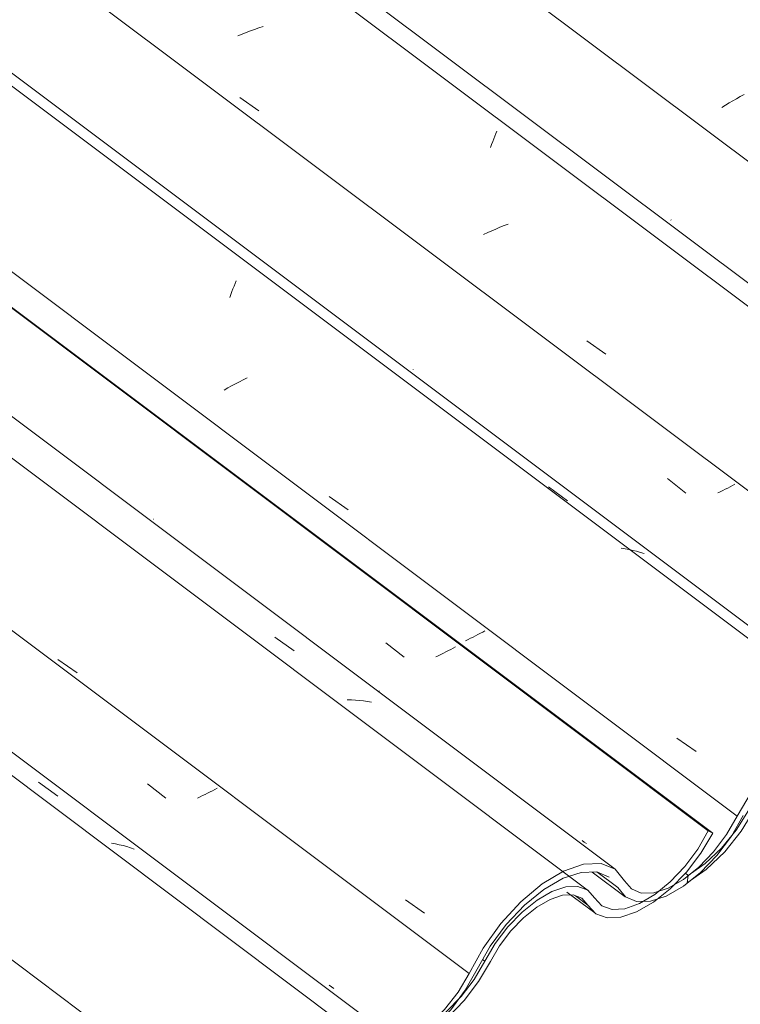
# Model space of a CAD drawing. Header units: metres. Extents: x 6.5 to 21.8, y 0.6 to 11.2.
# Tile 66 of 113: x 12.366 to 12.727, y 6.635 to 7.129. Entities that reach past the tile are written whole.
import ezdxf

# ---------------------------------------------------------------- set-up
doc = ezdxf.new("R2010")
doc.units = ezdxf.units.M
doc.layers.add('A-GLAZ-CWMG', color=7, linetype='Continuous', lineweight=5)
pattern_1 = [(35.687, (10.999, 7.97), (0.23241475, 0.22210937), [0.0118, -0.2028, 0.0118, -0.2028, -1.145]), (35.687, (10.999, 7.97), (0.23241475, 0.22210937), [-0.42922, 0.0118, -0.41741, 0.0118, -0.2028, -0.50075]), (35.687, (10.999, 7.97), (0.23241475, 0.22210937), [-1.073, 0.0118, -0.13127, 0.0118, -0.34588]), (137.177, (11.086, 8.06), (-0.1665248, 0.04396), [0.00654, -0.11229, 0.00654, -0.74603]), (137.177, (11.086, 8.06), (-0.1665248, 0.04396), [-0.12536, -0.11229, 0.00654, -0.23112, -0.39609]), (137.177, (11.086, 8.06), (-0.1665248, 0.04396), [-0.47531, 0.00654, -0.11229, 0.00654, -0.27073]), (137.177, (11.086, 8.06), (-0.1665248, 0.04396), [-0.60067, -0.07268, 0.00654, -0.19151]), (247.064, (11.115, 8.191), (-0.06588675, -0.266069), [0.0123, -0.21134, 0.0123, -1.404]), (247.064, (11.115, 8.191), (-0.06588675, -0.266069), [-0.23595, -0.21134, 0.0123, -0.43499, -0.74548]), (247.064, (11.115, 8.191), (-0.06588675, -0.266069), [-0.89458, 0.0123, -0.21134, 0.0123, -0.50954]), (247.064, (11.115, 8.191), (-0.06588675, -0.266069), [-1.131, -0.1368, 0.0123, -0.36044])]

# ---------------------------------------------------------------- blocks, each defined once
blk = doc.blocks.new('FP_262-ISO_02')
at = {"layer": 'A-GLAZ-CWMG'}
blk.add_line((12.53827, 6.62874), (11.12375, 7.69042), dxfattribs=at)
at = {"layer": 'A-GLAZ-CWMG', "color": 9, "true_color": 0xc0c0c0}
for p, q in [((12.37505, 6.74633), (12.38469, 6.73931)), ((12.41355, 6.71534), (12.41158, 6.71569)), ((12.41549, 6.71495), (12.41355, 6.71534)), ((12.41741, 6.71449), (12.41549, 6.71495)), ((12.4193, 6.71398), (12.41741, 6.71449)), ((12.42116, 6.71341), (12.4193, 6.71398)), ((12.42299, 6.71278), (12.42116, 6.71341))]:
    blk.add_line(p, q, dxfattribs=at)
blk = doc.blocks.new('FP_263-ISO_02')
at = {"layer": 'A-GLAZ-CWMG', "color": 9, "true_color": 0xc0c0c0}
for p, q in [((12.52197, 6.64363), (12.52084, 6.64444)), ((12.52312, 6.64287), (12.52197, 6.64363))]:
    blk.add_line(p, q, dxfattribs=at)
blk = doc.blocks.new('FP_264-ISO_02')
at = {"layer": 'A-GLAZ-CWMG'}
blk.add_line((12.65084, 6.69187), (11.23491, 7.7546), dxfattribs=at)
blk = doc.blocks.new('FP_265-ISO_02')
at = {"layer": 'A-GLAZ-CWMG', "color": 9, "true_color": 0xc0c0c0}
for p, q in [((12.54917, 6.81634), (12.55839, 6.80913)), ((12.57685, 6.81046), (12.57555, 6.80984)), ((12.57813, 6.81109), (12.57685, 6.81046)), ((12.57939, 6.81172), (12.57813, 6.81109)), ((12.58064, 6.81236), (12.57939, 6.81172)), ((12.58185, 6.813), (12.58064, 6.81236)), ((12.58305, 6.81364), (12.58185, 6.813)), ((12.58423, 6.81429), (12.58305, 6.81364)), ((12.57555, 6.80984), (12.57423, 6.80922))]:
    blk.add_line(p, q, dxfattribs=at)
blk = doc.blocks.new('FP_266-ISO_02')
at = {"layer": 'A-GLAZ-CWMG'}
blk.add_line((12.64005, 6.69119), (12.654, 6.68072), dxfattribs=at)
blk = doc.blocks.new('Rectangular Mullion - Telha Fibrocimento - Ondulada-1909027-ISO_02')
at = {"layer": 'A-GLAZ-CWMG', "true_color": 0xc0c0c0}
h = blk.add_hatch(dxfattribs=at)
h.set_pattern_fill('FP_19', color=9, style=0, pattern_type=2)
h.set_pattern_definition(pattern_1)
h.paths.add_polyline_path([(11.92828, 6.25006), (11.93926, 6.25814), (11.94853, 6.26743), (11.95573, 6.27653), (11.969, 6.29766), (11.97797, 6.30808), (11.98464, 6.31435), (11.99332, 6.32037), (12.00258, 6.32423), (12.00895, 6.32528), (12.01547, 6.32358), (12.02476, 6.31581), (12.031, 6.31444), (12.04046, 6.31641), (12.04864, 6.32023), (12.05917, 6.32799), (12.06851, 6.33731), (12.07578, 6.34647), (12.08984, 6.36871), (12.09794, 6.3785), (12.106, 6.38618), (12.11335, 6.39171), (12.12069, 6.39584), (12.12862, 6.39836), (12.13635, 6.39817), (12.14172, 6.3955), (12.14891, 6.3871), (12.15465, 6.38488), (12.16226, 6.38535), (12.17186, 6.38911), (12.17873, 6.39318), (12.18864, 6.40163), (12.19579, 6.40929), (12.203, 6.41913), (12.21547, 6.44111), (12.22398, 6.45247), (12.23484, 6.46342), (12.24405, 6.47053), (12.2523, 6.47527), (12.26237, 6.47821), (12.26944, 6.47818), (12.27522, 6.47578), (12.28412, 6.46552), (12.28884, 6.46354), (12.29583, 6.46368), (12.30476, 6.46682), (12.31458, 6.47296), (12.31435, 6.47296), (12.31485, 6.47656), (12.31226, 6.47452), (12.30384, 6.46993), (12.29758, 6.4679), (12.291, 6.4679), (12.28575, 6.47053), (12.27814, 6.47983), (12.27116, 6.48265), (12.2617, 6.48207), (12.2523, 6.47881), (12.23936, 6.47053), (12.23085, 6.46342), (12.22047, 6.45205), (12.21197, 6.44019), (12.1994, 6.41803), (12.19265, 6.40929), (12.18352, 6.40038), (12.17725, 6.3955), (12.16948, 6.39124), (12.16182, 6.38912), (12.15603, 6.38923), (12.15113, 6.39159), (12.14785, 6.39605), (12.14276, 6.40106), (12.13455, 6.40282), (12.12527, 6.40106), (12.11645, 6.39712), (12.1053, 6.38911), (12.09586, 6.38009), (12.08672, 6.36871), (12.07291, 6.34647), (12.0654, 6.33731), (12.05713, 6.32952), (12.04819, 6.32338), (12.03914, 6.31967), (12.03312, 6.31867), (12.02708, 6.32001), (12.01778, 6.32807), (12.01092, 6.32952), (12.00258, 6.32806), (11.99332, 6.32379), (11.98372, 6.31698), (11.97311, 6.30648), (11.96538, 6.29669), (11.95281, 6.27653), (11.9454, 6.26743), (11.93722, 6.25968), (11.9288, 6.25379)])
h.paths.add_polyline_path([(12.31593, 6.47743), (12.32459, 6.48381), (12.33146, 6.49032), (12.33792, 6.49886), (12.34937, 6.51834), (12.35823, 6.52962), (12.3665, 6.53797), (12.37508, 6.54473), (12.38448, 6.54993), (12.3937, 6.55251), (12.4003, 6.55241), (12.40589, 6.54993), (12.41192, 6.54292), (12.41467, 6.54257), (12.41919, 6.54157), (12.42653, 6.54323), (12.42103, 6.54326), (12.41602, 6.54563), (12.40845, 6.5544), (12.40074, 6.55691), (12.39303, 6.55643), (12.38436, 6.55352), (12.37438, 6.54772), (12.36435, 6.5396), (12.35352, 6.52786), (12.34505, 6.51605), (12.3341, 6.49721), (12.32755, 6.48852), (12.32019, 6.48085), (12.31684, 6.47815)])
h.paths.add_polyline_path([(12.42598, 6.53905), (12.42653, 6.53921), (12.43596, 6.54281), (12.44391, 6.54771), (12.4528, 6.55527), (12.4611, 6.56447), (12.46803, 6.57427), (12.47943, 6.59346), (12.48884, 6.60524), (12.4977, 6.61385), (12.49457, 6.61319), (12.49458, 6.61444), (12.49737, 6.61588), (12.5007, 6.61742), (12.49882, 6.61475), (12.50405, 6.61896), (12.50417, 6.62075), (12.51202, 6.62396), (12.51267, 6.62396), (12.51522, 6.62491), (12.52154, 6.62702), (12.52893, 6.62731), (12.53498, 6.62492), (12.54348, 6.61567), (12.54851, 6.61373), (12.55554, 6.61414), (12.56439, 6.61923), (12.57111, 6.62446), (12.56331, 6.62023), (12.55725, 6.6182), (12.5499, 6.61837), (12.54531, 6.62059), (12.53719, 6.62929), (12.53045, 6.63151), (12.52272, 6.63105), (12.5122, 6.62709), (12.50182, 6.62055), (12.49207, 6.61217), (12.48299, 6.60218), (12.47641, 6.59346), (12.47711, 6.59316), (12.47278, 6.58706), (12.4611, 6.56818), (12.45031, 6.55568), (12.44253, 6.5486), (12.43403, 6.5427), (12.42599, 6.53906)])
h.paths.add_polyline_path([(12.48484, 6.60457), (12.48481, 6.6046), (12.49018, 6.60832), (12.48969, 6.60721), (12.48484, 6.60457)])
h.paths.add_polyline_path([(12.5702, 6.62053), (12.57409, 6.62328), (12.58168, 6.62967), (12.59001, 6.63875), (12.59635, 6.64734), (12.60726, 6.66551), (12.61388, 6.67371), (12.62078, 6.68031), (12.62662, 6.68463), (12.6325, 6.6878), (12.63837, 6.68958), (12.64372, 6.68955), (12.64757, 6.68807), (12.65458, 6.68031), (12.66019, 6.67826), (12.66713, 6.67858), (12.67638, 6.68202), (12.6855, 6.68775), (12.6819, 6.68658), (12.68303, 6.68932), (12.67503, 6.68491), (12.66912, 6.68285), (12.66171, 6.68285), (12.65757, 6.68432), (12.64928, 6.69258), (12.64472, 6.69396), (12.63837, 6.69339), (12.63117, 6.69066), (12.62288, 6.68538), (12.61562, 6.67908), (12.60965, 6.67265), (12.60278, 6.66309), (12.59267, 6.64624), (12.58201, 6.63263), (12.5827, 6.63429), (12.57969, 6.63116), (12.57969, 6.62986), (12.57119, 6.62134), (12.57027, 6.62059)])
h.paths.add_polyline_path([(12.6861, 6.69159), (12.6919, 6.69374), (12.69379, 6.69482), (12.70213, 6.70404), (12.70871, 6.71322), (12.71319, 6.72073), (12.71098, 6.722), (12.70412, 6.71069), (12.69651, 6.70124), (12.68934, 6.69424), (12.68797, 6.69313)])
at = {"layer": 'A-GLAZ-CWMG'}
for p, q in [((12.71098, 6.722), (11.2916, 7.78733)), ((12.71319, 6.72073), (11.29189, 7.7875)), ((12.71319, 6.72073), (12.71098, 6.722)), ((12.65061, 6.6846), (12.64433, 6.68932)), ((12.59887, 6.65645), (12.59772, 6.65732))]:
    blk.add_line(p, q, dxfattribs=at)
for points in [[(12.71098, 6.722, 0), (12.70567, 6.71278, 0), (12.69917, 6.70404, 0), (12.69184, 6.69629, 0), (12.68409, 6.68995, 0), (12.67638, 6.68538, 0), (12.66912, 6.68285, 0), (12.66273, 6.68249, 0), (12.65757, 6.68432, 0), (12.65393, 6.68824, 0)], [(12.65061, 6.6846, 0), (12.65458, 6.68031, 0), (12.66019, 6.67826, 0), (12.66713, 6.67858, 0), (12.67503, 6.68124, 0), (12.68344, 6.6861, 0), (12.69192, 6.69289, 0), (12.69998, 6.70124, 0), (12.70721, 6.71069, 0), (12.71319, 6.72073, 0)], [(12.65393, 6.68824, 0), (12.6505, 6.69212, 0), (12.64558, 6.69399, 0), (12.63947, 6.69376, 0), (12.6325, 6.69143, 0), (12.62506, 6.68714, 0), (12.61758, 6.68112, 0), (12.61046, 6.67371, 0), (12.6041, 6.66533, 0), (12.59887, 6.65645, 0)], [(12.60167, 6.65634, 0), (12.60631, 6.66425, 0), (12.61196, 6.67171, 0), (12.61829, 6.67831, 0), (12.62495, 6.68367, 0), (12.63157, 6.68749, 0), (12.63777, 6.68955, 0), (12.6432, 6.68975, 0), (12.64757, 6.68807, 0), (12.65061, 6.6846, 0)], [(12.53903, 6.62031, 0), (12.54293, 6.61588, 0), (12.54851, 6.61373, 0), (12.55545, 6.61397, 0), (12.56338, 6.6166, 0), (12.57183, 6.62147, 0), (12.58035, 6.6283, 0), (12.58846, 6.63671, 0), (12.5957, 6.64624, 0), (12.60167, 6.65634, 0)], [(12.59887, 6.65645, 0), (12.59351, 6.64734, 0), (12.58699, 6.63875, 0), (12.57969, 6.63116, 0), (12.57202, 6.62499, 0), (12.57118, 6.62443, 0)]]:
    blk.add_polyline3d(points, dxfattribs=at)
for name in ['FP_264-ISO_02', 'FP_265-ISO_02', 'FP_262-ISO_02', 'FP_263-ISO_02', 'FP_266-ISO_02']:
    blk.add_blockref(name, (0, 0), dxfattribs=at)
blk = doc.blocks.new('FP_270-ISO_02')
at = {"layer": 'A-GLAZ-CWMG'}
blk.add_line((12.65277, 6.70121), (12.66934, 6.68878), dxfattribs=at)
blk = doc.blocks.new('FP_276-ISO_02')
at = {"layer": 'A-GLAZ-CWMG'}
blk.add_line((12.53032, 6.62299), (11.11492, 7.68532), dxfattribs=at)
blk = doc.blocks.new('FP_277-ISO_02')
at = {"layer": 'A-GLAZ-CWMG', "color": 9, "true_color": 0xc0c0c0}
for p, q in [((12.42968, 6.74553), (12.4389, 6.73831)), ((12.46103, 6.74142), (12.45981, 6.7408)), ((12.46222, 6.74205), (12.46103, 6.74142)), ((12.46339, 6.74267), (12.46222, 6.74205)), ((12.46455, 6.7433), (12.46339, 6.74267)), ((12.45605, 6.73898), (12.45476, 6.73838)), ((12.45732, 6.73958), (12.45605, 6.73898)), ((12.45858, 6.74019), (12.45732, 6.73958)), ((12.45981, 6.7408), (12.45858, 6.74019))]:
    blk.add_line(p, q, dxfattribs=at)
blk = doc.blocks.new('FP_278-ISO_02')
at = {"layer": 'A-GLAZ-CWMG'}
blk.add_line((12.66432, 6.70264), (11.25105, 7.76338), dxfattribs=at)
at = {"layer": 'A-GLAZ-CWMG', "color": 9, "true_color": 0xc0c0c0}
for p, q in [((12.4936, 6.81921), (12.50328, 6.81226)), ((12.38476, 6.80792), (12.39433, 6.80129)), ((12.54587, 6.79203), (12.54582, 6.79215)), ((12.54586, 6.79165), (12.54588, 6.79186)), ((12.54588, 6.79186), (12.54587, 6.79203)), ((12.53194, 6.78763), (12.52987, 6.78768)), ((12.534, 6.78753), (12.53194, 6.78763)), ((12.53603, 6.78737), (12.534, 6.78753)), ((12.53805, 6.78716), (12.53603, 6.78737)), ((12.54005, 6.7869), (12.53805, 6.78716)), ((12.54202, 6.78658), (12.54005, 6.7869)), ((12.55909, 6.68732), (12.56869, 6.68068))]:
    blk.add_line(p, q, dxfattribs=at)
blk = doc.blocks.new('FP_279-ISO_02')
at = {"layer": 'A-GLAZ-CWMG', "color": 9, "true_color": 0xc0c0c0}
for p, q in [((12.43276, 6.87834), (12.43274, 6.87843)), ((12.59543, 6.82043), (12.59422, 6.8198)), ((12.59662, 6.82106), (12.59543, 6.82043)), ((12.59779, 6.82169), (12.59662, 6.82106)), ((12.59893, 6.82232), (12.59779, 6.82169)), ((12.59047, 6.81795), (12.58918, 6.81734)), ((12.59174, 6.81856), (12.59047, 6.81795)), ((12.59299, 6.81918), (12.59174, 6.81856)), ((12.59422, 6.8198), (12.59299, 6.81918)), ((12.64876, 6.71626), (12.64763, 6.71706)), ((12.64991, 6.7155), (12.64876, 6.71626))]:
    blk.add_line(p, q, dxfattribs=at)
blk = doc.blocks.new('FP_280-ISO_02')
at = {"layer": 'A-GLAZ-CWMG'}
blk.add_line((12.79488, 6.77704), (11.38047, 7.83863), dxfattribs=at)
at = {"layer": 'A-GLAZ-CWMG', "color": 9, "true_color": 0xc0c0c0}
for p, q in [((12.47359, 6.99672), (12.4741, 6.99801)), ((12.47201, 6.99257), (12.47255, 6.994)), ((12.47255, 6.994), (12.47307, 6.99539)), ((12.47307, 6.99539), (12.47359, 6.99672)), ((12.47093, 6.98958), (12.47148, 6.9911)), ((12.47148, 6.9911), (12.47201, 6.99257)), ((12.47973, 6.94928), (12.47773, 6.94832)), ((12.46992, 6.94425), (12.46804, 6.94319)), ((12.47184, 6.9453), (12.46992, 6.94425)), ((12.47378, 6.94633), (12.47184, 6.9453)), ((12.47574, 6.94733), (12.47378, 6.94633)), ((12.47773, 6.94832), (12.47574, 6.94733)), ((12.63078, 6.89455), (12.64041, 6.88754)), ((12.52077, 6.88972), (12.53035, 6.88305)), ((12.66919, 6.86348), (12.66721, 6.86378)), ((12.67116, 6.86312), (12.66919, 6.86348)), ((12.67309, 6.8627), (12.67116, 6.86312)), ((12.675, 6.86223), (12.67309, 6.8627)), ((12.67689, 6.86171), (12.675, 6.86223)), ((12.67874, 6.86112), (12.67689, 6.86171)), ((12.69521, 6.76839), (12.70482, 6.76171))]:
    blk.add_line(p, q, dxfattribs=at)
blk = doc.blocks.new('FP_281-ISO_02')
at = {"layer": 'A-GLAZ-CWMG', "color": 9, "true_color": 0xc0c0c0}
for p, q in [((12.56287, 6.95362), (12.56285, 6.95372)), ((12.56291, 6.95356), (12.56287, 6.95362))]:
    blk.add_line(p, q, dxfattribs=at)
blk = doc.blocks.new('FP_282-ISO_02')
at = {"layer": 'A-GLAZ-CWMG'}
blk.add_line((12.92434, 6.85164), (11.50982, 7.91332), dxfattribs=at)
at = {"layer": 'A-GLAZ-CWMG', "color": 9, "true_color": 0xc0c0c0}
for p, q in [((12.60439, 7.07189), (12.60489, 7.07313)), ((12.60229, 7.06642), (12.60282, 7.06786)), ((12.60282, 7.06786), (12.60335, 7.06925)), ((12.60335, 7.06925), (12.60388, 7.07059)), ((12.60388, 7.07059), (12.60439, 7.07189)), ((12.60175, 7.06494), (12.60229, 7.06642))]:
    blk.add_line(p, q, dxfattribs=at)
blk = doc.blocks.new('FP_283-ISO_02')
at = {"layer": 'A-GLAZ-CWMG', "color": 9, "true_color": 0xc0c0c0}
for p, q in [((12.69226, 7.02848), (12.69225, 7.02858)), ((12.6923, 7.02841), (12.69226, 7.02848))]:
    blk.add_line(p, q, dxfattribs=at)
blk = doc.blocks.new('Rectangular Mullion - Telha Fibrocimento - Ondulada-V269-ISO_02')
at = {"layer": 'A-GLAZ-CWMG', "true_color": 0xc0c0c0}
h = blk.add_hatch(dxfattribs=at)
h.set_pattern_fill('FP_19', color=9, style=0, pattern_type=2)
h.set_pattern_definition(pattern_1)
h.paths.add_polyline_path([(12.31435, 6.47296), (12.32533, 6.48104), (12.3346, 6.49032), (12.34245, 6.50048), (12.35506, 6.52056), (12.36435, 6.53127), (12.37071, 6.53724), (12.37939, 6.54326), (12.38865, 6.54713), (12.39501, 6.54818), (12.40154, 6.54648), (12.41038, 6.5388), (12.41707, 6.53734), (12.42653, 6.5393), (12.43521, 6.54348), (12.44523, 6.55088), (12.45458, 6.56021), (12.46218, 6.5699), (12.47711, 6.59316), (12.47641, 6.59346), (12.48481, 6.6046), (12.49207, 6.61267), (12.48193, 6.60298), (12.47278, 6.5916), (12.45763, 6.56773), (12.45031, 6.55912), (12.44125, 6.55105), (12.43282, 6.54563), (12.4252, 6.54257), (12.41912, 6.54159), (12.41186, 6.543), (12.40828, 6.54715), (12.40385, 6.55097), (12.39698, 6.55241), (12.38865, 6.55095), (12.37777, 6.54554), (12.36949, 6.5396), (12.35937, 6.52962), (12.35019, 6.51758), (12.33707, 6.49721), (12.32956, 6.48852), (12.32082, 6.48085), (12.31485, 6.47656), (12.31458, 6.47463)])
h.paths.add_polyline_path([(12.48484, 6.60457), (12.48969, 6.60721), (12.49018, 6.60832), (12.48481, 6.6046)])
h.paths.add_polyline_path([(12.54071, 6.60778), (12.54833, 6.60824), (12.55792, 6.61201), (12.56479, 6.61607), (12.57514, 6.62499), (12.57993, 6.63011), (12.57969, 6.63116), (12.58068, 6.63219), (12.5827, 6.63429), (12.58232, 6.63282), (12.58907, 6.64202), (12.60309, 6.6661), (12.61118, 6.67655), (12.6209, 6.68632), (12.63011, 6.69343), (12.63953, 6.69855), (12.64843, 6.7011), (12.65551, 6.70107), (12.66128, 6.69867), (12.66936, 6.68876), (12.67575, 6.68645), (12.67827, 6.6865), (12.68303, 6.68932), (12.6819, 6.68658), (12.69184, 6.69029), (12.70064, 6.69585), (12.70047, 6.69629), (12.70058, 6.69919), (12.69635, 6.69629), (12.6899, 6.69283), (12.68299, 6.69078), (12.67638, 6.69108), (12.67182, 6.69343), (12.66421, 6.70273), (12.65723, 6.70554), (12.64777, 6.70497), (12.63667, 6.70068), (12.62752, 6.69517), (12.61562, 6.6849), (12.60654, 6.67494), (12.59804, 6.66309), (12.58546, 6.64093), (12.57771, 6.63116), (12.56958, 6.62328), (12.56252, 6.61796), (12.55548, 6.61412), (12.54788, 6.61201), (12.54209, 6.61212), (12.53719, 6.61448), (12.53225, 6.62059), (12.52882, 6.62396), (12.52137, 6.62583), (12.51303, 6.62417), (12.51202, 6.62396), (12.51257, 6.62451), (12.5041, 6.62031), (12.50376, 6.61874), (12.49962, 6.61588), (12.5007, 6.61742), (12.49429, 6.61424), (12.49498, 6.61328), (12.4977, 6.61385), (12.49919, 6.61448), (12.50837, 6.61925), (12.51468, 6.62126), (12.52242, 6.62107), (12.52779, 6.61839), (12.53498, 6.60999), (12.53903, 6.60843)])
h.paths.add_polyline_path([(12.702, 6.70032), (12.71098, 6.70702), (12.71753, 6.71322), (12.72398, 6.72175), (12.73588, 6.74182), (12.74429, 6.75251), (12.7527, 6.76097), (12.76298, 6.76869), (12.77042, 6.77279), (12.77977, 6.77541), (12.78636, 6.77531), (12.79186, 6.77293), (12.79799, 6.76582), (12.80073, 6.76547), (12.80525, 6.76447), (12.81259, 6.76612), (12.8071, 6.76616), (12.80208, 6.76852), (12.79452, 6.7773), (12.78681, 6.77981), (12.7791, 6.77932), (12.77042, 6.77641), (12.76045, 6.77062), (12.74896, 6.76097), (12.73959, 6.75076), (12.73111, 6.73894), (12.71915, 6.71876), (12.71098, 6.70867), (12.70567, 6.70327), (12.70314, 6.70124)])
h.paths.add_polyline_path([(12.81205, 6.76195), (12.81259, 6.7621), (12.82203, 6.7657), (12.82998, 6.7706), (12.83886, 6.77816), (12.84717, 6.78736), (12.8541, 6.79717), (12.86549, 6.81636), (12.8749, 6.82813), (12.88377, 6.83674), (12.88064, 6.83609), (12.88065, 6.83734), (12.8813, 6.8378), (12.88676, 6.84031), (12.88489, 6.83764), (12.89011, 6.84186), (12.89024, 6.84365), (12.89808, 6.84685), (12.89874, 6.84685), (12.90128, 6.8478), (12.90761, 6.84992), (12.91499, 6.8502), (12.92139, 6.84742), (12.92954, 6.83857), (12.93458, 6.83663), (12.94161, 6.83703), (12.95046, 6.84213), (12.95717, 6.84736), (12.94938, 6.84312), (12.94331, 6.84109), (12.93597, 6.84126), (12.93138, 6.84348), (12.92394, 6.85192), (12.91628, 6.85439), (12.90879, 6.85395), (12.89826, 6.84998), (12.88788, 6.84344), (12.87797, 6.8349), (12.86905, 6.82507), (12.86248, 6.81636), (12.86317, 6.81605), (12.85885, 6.80996), (12.84717, 6.79108), (12.83637, 6.77857), (12.82859, 6.77149), (12.8201, 6.7656), (12.81206, 6.76195)])
h.paths.add_polyline_path([(12.8709, 6.82746), (12.87088, 6.82749), (12.87624, 6.83121), (12.87576, 6.8301), (12.87091, 6.82747)])
h.paths.add_polyline_path([(12.95627, 6.84342), (12.96016, 6.84617), (12.96774, 6.85256), (12.97642, 6.86209), (12.98242, 6.87024), (12.99421, 6.88957), (13.00042, 6.89711), (13.00684, 6.9032), (13.01269, 6.90752), (13.01982, 6.91111), (13.02443, 6.91247), (13.02978, 6.91245), (13.03363, 6.91096), (13.04065, 6.9032), (13.04626, 6.90116), (13.0532, 6.90148), (13.06244, 6.90492), (13.07157, 6.91065), (13.06796, 6.90947), (13.0691, 6.91222), (13.06109, 6.90781), (13.05519, 6.90574), (13.04778, 6.90574), (13.04364, 6.90721), (13.03534, 6.91548), (13.03079, 6.91686), (13.02443, 6.91629), (13.01685, 6.91334), (13.00895, 6.90828), (13.00286, 6.9032), (12.99572, 6.89555), (12.98885, 6.88598), (12.97874, 6.86913), (12.96808, 6.85552), (12.96877, 6.85718), (12.96576, 6.85405), (12.96576, 6.85275), (12.95726, 6.84424), (12.95634, 6.84348)])
h.paths.add_polyline_path([(13.07216, 6.91449), (13.07796, 6.91663), (13.07985, 6.91772), (13.08819, 6.92694), (13.09478, 6.93611), (13.09926, 6.94363), (13.09705, 6.94489), (13.0901, 6.93347), (13.08258, 6.92413), (13.0754, 6.91714), (13.07346, 6.91555)])
at = {"layer": 'A-GLAZ-CWMG'}
for p, q in [((12.72553, 6.7293), (11.30532, 7.79525)), ((12.59104, 6.65024), (11.16976, 7.71698)), ((12.46526, 6.57931), (11.04525, 7.6451)), ((12.66556, 6.69343), (12.65503, 6.70133))]:
    blk.add_line(p, q, dxfattribs=at)
for points in [[(12.79908, 6.77204, 0), (12.79452, 6.7773, 0), (12.78796, 6.77985, 0), (12.77977, 6.77955, 0), (12.77042, 6.77641, 0), (12.76045, 6.77062, 0), (12.75042, 6.7625, 0), (12.7409, 6.75251, 0), (12.73244, 6.74123, 0), (12.72553, 6.7293, 0)], [(12.66556, 6.69343, 0), (12.66936, 6.68876, 0), (12.67491, 6.68643, 0), (12.6819, 6.68658, 0), (12.6899, 6.68918, 0), (12.69847, 6.6941, 0), (12.7071, 6.70105, 0), (12.71529, 6.70962, 0), (12.72257, 6.71932, 0), (12.72851, 6.72958, 0)], [(12.72553, 6.7293, 0), (12.72017, 6.7201, 0), (12.71362, 6.71142, 0), (12.70626, 6.70374, 0), (12.69851, 6.69753, 0), (12.69083, 6.69313, 0), (12.68364, 6.69079, 0), (12.67737, 6.69066, 0), (12.67238, 6.69274, 0), (12.66896, 6.69691, 0)], [(12.66896, 6.69691, 0), (12.66421, 6.70273, 0), (12.65723, 6.70554, 0), (12.64843, 6.7052, 0), (12.63837, 6.7017, 0), (12.62764, 6.69528, 0), (12.61692, 6.68632, 0), (12.60684, 6.67536, 0), (12.59804, 6.66309, 0), (12.59104, 6.65024, 0)], [(12.59495, 6.65246, 0), (12.60153, 6.664, 0), (12.60965, 6.67494, 0), (12.61882, 6.68463, 0), (12.62851, 6.6925, 0), (12.63815, 6.69809, 0), (12.64717, 6.70107, 0), (12.65503, 6.70127, 0), (12.66128, 6.69867, 0)], [(12.53101, 6.61461, 0), (12.53498, 6.60999, 0), (12.54071, 6.60778, 0), (12.54788, 6.60809, 0), (12.55607, 6.61091, 0), (12.56479, 6.61607, 0), (12.57354, 6.62328, 0), (12.58179, 6.6321, 0), (12.58907, 6.64202, 0), (12.59495, 6.65246, 0)], [(12.59104, 6.65024, 0), (12.58546, 6.64093, 0), (12.57872, 6.63219, 0), (12.57119, 6.62453, 0)]]:
    blk.add_polyline3d(points, dxfattribs=at)
for name in ['FP_282-ISO_02', 'FP_283-ISO_02', 'FP_280-ISO_02', 'FP_281-ISO_02', 'FP_278-ISO_02', 'FP_279-ISO_02', 'FP_276-ISO_02', 'FP_277-ISO_02', 'FP_270-ISO_02']:
    blk.add_blockref(name, (0, 0), dxfattribs=at)
blk = doc.blocks.new('FP_293-ISO_02')
at = {"layer": 'A-GLAZ-CWMG'}
blk.add_line((12.79201, 6.77259), (11.37549, 7.83576), dxfattribs=at)
blk = doc.blocks.new('FP_294-ISO_02')
at = {"layer": 'A-GLAZ-CWMG', "color": 9, "true_color": 0xc0c0c0}
for p, q in [((12.69056, 6.89871), (12.69978, 6.89149)), ((12.72197, 6.89461), (12.72074, 6.89399)), ((12.72317, 6.89523), (12.72197, 6.89461)), ((12.72435, 6.89586), (12.72317, 6.89523)), ((12.71697, 6.89216), (12.71567, 6.89157)), ((12.71824, 6.89276), (12.71697, 6.89216)), ((12.7195, 6.89337), (12.71824, 6.89276)), ((12.72074, 6.89399), (12.7195, 6.89337))]:
    blk.add_line(p, q, dxfattribs=at)
blk = doc.blocks.new('FP_295-ISO_02')
at = {"layer": 'A-GLAZ-CWMG'}
blk.add_line((12.91639, 6.84588), (11.50099, 7.90822), dxfattribs=at)
at = {"layer": 'A-GLAZ-CWMG', "color": 9, "true_color": 0xc0c0c0}
for p, q in [((12.4771, 7.12178), (12.47503, 7.12091)), ((12.47919, 7.12261), (12.4771, 7.12178)), ((12.48129, 7.12341), (12.47919, 7.12261)), ((12.48341, 7.12418), (12.48129, 7.12341)), ((12.48553, 7.12491), (12.48341, 7.12418)), ((12.48767, 7.12559), (12.48553, 7.12491)), ((12.47592, 7.09004), (12.48548, 7.08333)), ((12.60233, 7.0231), (12.6003, 7.02217)), ((12.60438, 7.024), (12.60233, 7.0231)), ((12.60646, 7.02486), (12.60438, 7.024)), ((12.60854, 7.02569), (12.60646, 7.02486)), ((12.61065, 7.02649), (12.60854, 7.02569)), ((12.6003, 7.02217), (12.59828, 7.02122)), ((12.65001, 6.96793), (12.6596, 6.96121))]:
    blk.add_line(p, q, dxfattribs=at)
blk = doc.blocks.new('FP_297-ISO_02')
at = {"layer": 'A-GLAZ-CWMG', "color": 9, "true_color": 0xc0c0c0}
for p, q in [((12.72137, 7.08725), (12.71955, 7.08615)), ((12.72322, 7.08833), (12.72137, 7.08725)), ((12.72509, 7.0894), (12.72322, 7.08833)), ((12.727, 7.09046), (12.72509, 7.0894)), ((12.72892, 7.09149), (12.727, 7.09046)), ((12.71955, 7.08615), (12.71776, 7.08504))]:
    blk.add_line(p, q, dxfattribs=at)
blk = doc.blocks.new('Rectangular Mullion - Telha Fibrocimento - Ondulada-V289-ISO_02')
at = {"layer": 'A-GLAZ-CWMG', "true_color": 0xc0c0c0}
h = blk.add_hatch(dxfattribs=at)
h.set_pattern_fill('FP_19', color=9, style=0, pattern_type=2)
h.set_pattern_definition(pattern_1)
h.paths.add_polyline_path([(12.70041, 6.69585), (12.71119, 6.70374), (12.72066, 6.71322), (12.72851, 6.72338), (12.74113, 6.74346), (12.75042, 6.75417), (12.75797, 6.76097), (12.76546, 6.76616), (12.77472, 6.77002), (12.78108, 6.77107), (12.78761, 6.76937), (12.79644, 6.76169), (12.80313, 6.76023), (12.81259, 6.7622), (12.82101, 6.76618), (12.8313, 6.77378), (12.84064, 6.7831), (12.84825, 6.7928), (12.86317, 6.81605), (12.86248, 6.81636), (12.87088, 6.82749), (12.87813, 6.83557), (12.86799, 6.82588), (12.85885, 6.8145), (12.8437, 6.79062), (12.83637, 6.78201), (12.82732, 6.77394), (12.81889, 6.76852), (12.81127, 6.76546), (12.80519, 6.76448), (12.79792, 6.76589), (12.79435, 6.77005), (12.78991, 6.77386), (12.78305, 6.77531), (12.77472, 6.77385), (12.76383, 6.76843), (12.75396, 6.76097), (12.74524, 6.75227), (12.73626, 6.74047), (12.72314, 6.7201), (12.71563, 6.71142), (12.70688, 6.70374), (12.70092, 6.69946), (12.70047, 6.69629)])
h.paths.add_polyline_path([(12.8709, 6.82746), (12.87576, 6.8301), (12.87624, 6.83121), (12.87088, 6.82749)])
h.paths.add_polyline_path([(12.92678, 6.83067), (12.9344, 6.83114), (12.94399, 6.8349), (12.95086, 6.83897), (12.9612, 6.84788), (12.966, 6.85301), (12.96576, 6.85405), (12.96675, 6.85508), (12.96877, 6.85718), (12.96839, 6.85572), (12.97642, 6.86719), (12.98927, 6.88915), (12.99727, 6.89948), (13.00697, 6.90921), (13.01618, 6.91632), (13.02559, 6.92144), (13.0345, 6.924), (13.04157, 6.92397), (13.04757, 6.92129), (13.05542, 6.91166), (13.06105, 6.90933), (13.06434, 6.9094), (13.06887, 6.91166), (13.06796, 6.90947), (13.0779, 6.91319), (13.08671, 6.91875), (13.08654, 6.91918), (13.08699, 6.92235), (13.08242, 6.91918), (13.07597, 6.91572), (13.06905, 6.91367), (13.06244, 6.91397), (13.05789, 6.91632), (13.05028, 6.92562), (13.04329, 6.92844), (13.03384, 6.92786), (13.02261, 6.92351), (13.01214, 6.91687), (13.00163, 6.90774), (12.99261, 6.89784), (12.9841, 6.88598), (12.97153, 6.86382), (12.96377, 6.85405), (12.95463, 6.84538), (12.94902, 6.84109), (12.94161, 6.83703), (12.93395, 6.83491), (12.92816, 6.83502), (12.92326, 6.83738), (12.91832, 6.84348), (12.91489, 6.84685), (12.90744, 6.84873), (12.8991, 6.84706), (12.89808, 6.84685), (12.89864, 6.84741), (12.89018, 6.84362), (12.88983, 6.84163), (12.88489, 6.83764), (12.88676, 6.84031), (12.88036, 6.83713), (12.88104, 6.83617), (12.88377, 6.83674), (12.88526, 6.83738), (12.89444, 6.84215), (12.90075, 6.84416), (12.90848, 6.84396), (12.91338, 6.84184), (12.92104, 6.83289), (12.9251, 6.83132)])
h.paths.add_polyline_path([(13.08806, 6.92322), (13.09757, 6.93041), (13.1041, 6.93673), (13.11029, 6.94506), (13.12244, 6.96537), (13.13036, 6.97541), (13.13863, 6.98376), (13.14905, 6.99159), (13.15682, 6.99579), (13.16584, 6.99831), (13.17243, 6.9982), (13.17793, 6.99583), (13.18406, 6.98871), (13.1868, 6.98836), (13.19132, 6.98736), (13.19866, 6.98902), (13.19316, 6.98905), (13.18815, 6.99142), (13.18059, 7.00019), (13.17287, 7.0027), (13.16517, 7.00222), (13.15558, 6.99878), (13.14475, 6.99208), (13.1341, 6.98289), (13.12565, 6.97366), (13.11718, 6.96184), (13.10549, 6.94201), (13.09705, 6.93156), (13.09174, 6.92617), (13.08827, 6.92338)])
h.paths.add_polyline_path([(13.19812, 6.98485), (13.19866, 6.985), (13.20809, 6.9886), (13.21695, 6.99423), (13.22493, 7.00106), (13.23323, 7.01026), (13.24017, 7.02006), (13.25156, 7.03925), (13.26097, 7.05103), (13.26983, 7.05964), (13.2667, 7.05899), (13.26672, 7.06023), (13.2695, 7.06167), (13.27283, 7.06321), (13.27095, 7.06054), (13.27618, 7.06476), (13.2763, 7.06655), (13.28415, 7.06975), (13.2848, 7.06975), (13.28735, 7.0707), (13.29368, 7.07281), (13.30106, 7.0731), (13.30745, 7.07032), (13.31561, 7.06147), (13.32064, 7.05952), (13.32767, 7.05993), (13.33722, 7.06557), (13.34324, 7.07026), (13.33544, 7.06602), (13.32938, 7.06399), (13.32204, 7.06416), (13.31744, 7.06638), (13.30933, 7.07508), (13.30258, 7.0773), (13.29485, 7.07685), (13.28433, 7.07288), (13.27395, 7.06634), (13.26404, 7.0578), (13.25479, 7.04753), (13.24854, 7.03925), (13.24896, 7.03859), (13.24491, 7.03285), (13.23274, 7.01336), (13.22244, 7.00147), (13.21377, 6.99377), (13.20617, 6.9885), (13.19812, 6.98485)])
h.paths.add_polyline_path([(13.25697, 7.05036), (13.25694, 7.05039), (13.26205, 7.05351), (13.26183, 7.053), (13.25698, 7.05036)])
h.paths.add_polyline_path([(13.34233, 7.06632), (13.34622, 7.06907), (13.35381, 7.07546), (13.36214, 7.08454), (13.36985, 7.09544), (13.37939, 7.1113), (13.38601, 7.11951), (13.39188, 7.12527), (13.39935, 7.13076), (13.40463, 7.13359), (13.41087, 7.13538), (13.41585, 7.13534), (13.4197, 7.13386), (13.42672, 7.1261), (13.43232, 7.12406), (13.43927, 7.12437), (13.44851, 7.12781), (13.45748, 7.13349), (13.45403, 7.13237), (13.45516, 7.13511), (13.44716, 7.1307), (13.44125, 7.12864), (13.43385, 7.12864), (13.42971, 7.13011), (13.42141, 7.13837), (13.41686, 7.13975), (13.4105, 7.13918), (13.4033, 7.13645), (13.39617, 7.13211), (13.38835, 7.1255), (13.3813, 7.1178), (13.37491, 7.10888), (13.36396, 7.09092), (13.35414, 7.07842), (13.35483, 7.08008), (13.35182, 7.07695), (13.35182, 7.07565), (13.34332, 7.06713), (13.3424, 7.06638)])
h.paths.add_polyline_path([(13.45823, 7.13738), (13.46403, 7.13953), (13.46612, 7.14083), (13.47426, 7.14983), (13.48058, 7.15857), (13.48532, 7.16652), (13.48312, 7.16779), (13.47608, 7.15626), (13.46865, 7.14703), (13.46147, 7.14003), (13.46011, 7.13892)])
h = blk.add_hatch(dxfattribs=at)
h.set_pattern_fill('FP_22', color=9, style=0, pattern_type=2)
h.set_pattern_definition([(330, (14.942, 7.727), (0.2298954, -0.0663695), [0.01095, -0.18814, 0.01095, -0.18814, -1.062]), (330, (14.942, 7.727), (0.2298954, -0.0663695), [-0.39819, 0.01095, -0.38724, 0.01095, -0.18814, -0.46455]), (330, (14.942, 7.727), (0.2298954, -0.0663695), [-0.99547, 0.01095, -0.12178, 0.01095, -0.32087]), (111.206, (15.028, 7.711), (-0.1647206, 0.291817), [0.01311, -0.22522, 0.01311, -1.496]), (111.206, (15.028, 7.711), (-0.1647206, 0.291817), [-0.25144, -0.22522, 0.01311, -0.46356, -0.79444]), (111.206, (15.028, 7.711), (-0.1647206, 0.291817), [-0.95333, 0.01311, -0.22522, 0.01311, -0.543]), (111.206, (15.028, 7.711), (-0.1647206, 0.291817), [-1.205, -0.14578, 0.01311, -0.38411]), (234.896, (15.057, 7.827), (-0.0651715, -0.2254494), [0.00825, -0.14167, 0.00825, -0.94122]), (234.896, (15.057, 7.827), (-0.0651715, -0.2254494), [-0.15816, -0.14167, 0.00825, -0.29159, -0.49972]), (234.896, (15.057, 7.827), (-0.0651715, -0.2254494), [-0.59966, 0.00825, -0.14167, 0.00825, -0.34156]), (234.896, (15.057, 7.827), (-0.0651715, -0.2254494), [-0.75782, -0.0917, 0.00825, -0.24161])])
h.paths.add_polyline_path([(12.70092, 6.69946), (12.70094, 6.69958), (12.70076, 6.69958)])
at = {"layer": 'A-GLAZ-CWMG'}
for p, q in [((12.9771, 6.87313), (11.55583, 7.93988)), ((12.85132, 6.8022), (11.43132, 7.86799)), ((12.70094, 6.69958), (12.69946, 6.70069)), ((12.70092, 6.69946), (12.70041, 6.69585))]:
    blk.add_line(p, q, dxfattribs=at)
for points in [[(12.70041, 6.69585, 0), (12.70994, 6.70254, 0), (12.71918, 6.71138, 0), (12.72752, 6.72175, 0), (12.73437, 6.73296, 0)], [(12.73111, 6.73219, 0), (12.72495, 6.72232, 0), (12.71753, 6.71322, 0), (12.70935, 6.70547, 0), (12.70094, 6.69958, 0)]]:
    blk.add_polyline3d(points, dxfattribs=at)
for name in ['FP_297-ISO_02', 'FP_295-ISO_02', 'FP_293-ISO_02', 'FP_294-ISO_02']:
    blk.add_blockref(name, (0, 0), dxfattribs=at)

msp = doc.modelspace()

# ---------------------------------------------------------------- block references
at = {"layer": 'A-GLAZ-CWMG'}
for name in ['Rectangular Mullion - Telha Fibrocimento - Ondulada-V289-ISO_02', 'Rectangular Mullion - Telha Fibrocimento - Ondulada-V269-ISO_02', 'Rectangular Mullion - Telha Fibrocimento - Ondulada-1909027-ISO_02']:
    msp.add_blockref(name, (0, 0), dxfattribs=at)

doc.saveas('drawing.dxf')
